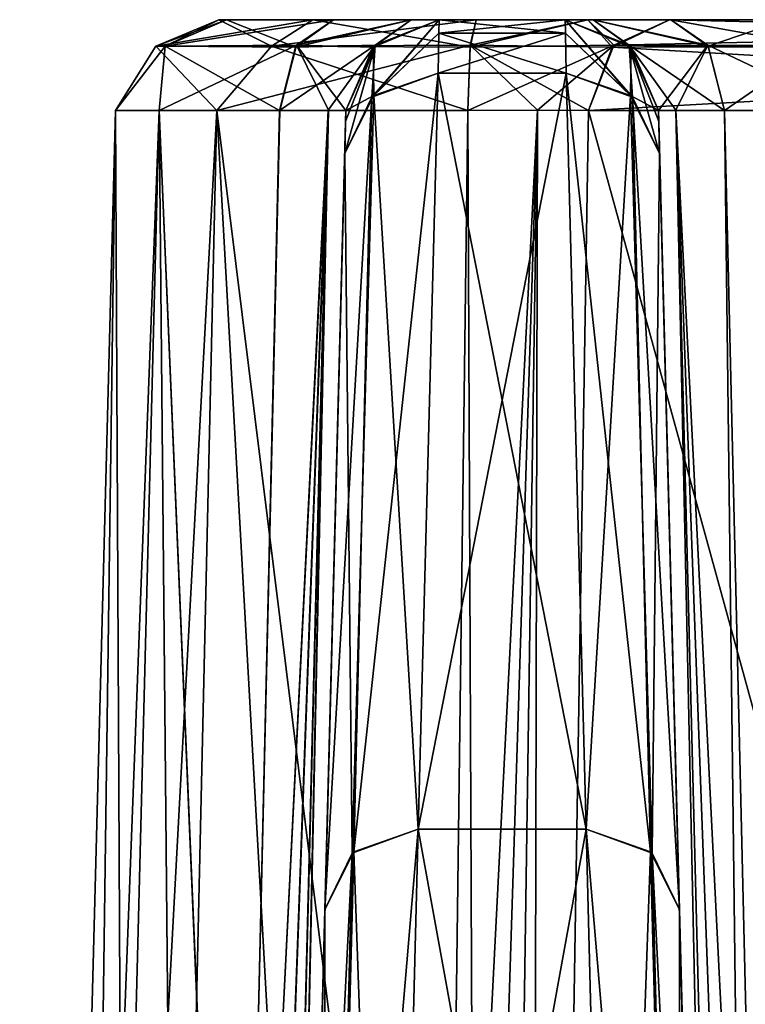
# Model space of a CAD drawing. Header units: inches. Extents: x -9.1 to 9.1, y -1.6 to 4.3.
# Tile 138 of 256: x -7.155 to -6.922, y 0.533 to 0.85. Entities that reach past the tile are written whole.
import ezdxf

# ---------------------------------------------------------------- set-up
doc = ezdxf.new("R2010")
doc.units = ezdxf.units.IN
doc.header["$LTSCALE"] = 81.481481
doc.header["$MEASUREMENT"] = 0
for name, color, linetype in [('1847', 7, 'CONTINUOUS'), ('1848', 7, 'CONTINUOUS'), ('1849', 7, 'CONTINUOUS'), ('1850', 7, 'CONTINUOUS'), ('1851', 7, 'CONTINUOUS'), ('2125', 7, 'CONTINUOUS'), ('2126', 7, 'CONTINUOUS'), ('2127', 7, 'CONTINUOUS'), ('2128', 7, 'CONTINUOUS'), ('2129', 7, 'CONTINUOUS'), ('2130', 7, 'CONTINUOUS'), ('2131', 7, 'CONTINUOUS'), ('2132', 7, 'CONTINUOUS'), ('2133', 7, 'CONTINUOUS'), ('2134', 7, 'CONTINUOUS'), ('2135', 7, 'CONTINUOUS'), ('2136', 7, 'CONTINUOUS'), ('2137', 7, 'CONTINUOUS'), ('2138', 7, 'CONTINUOUS'), ('2139', 7, 'CONTINUOUS'), ('2140', 7, 'CONTINUOUS'), ('2172', 7, 'CONTINUOUS'), ('2173', 7, 'CONTINUOUS'), ('2174', 7, 'CONTINUOUS'), ('2175', 7, 'CONTINUOUS'), ('2176', 7, 'CONTINUOUS'), ('2177', 7, 'CONTINUOUS'), ('2406', 7, 'CONTINUOUS'), ('2407', 7, 'CONTINUOUS'), ('2408', 7, 'CONTINUOUS'), ('2409', 7, 'CONTINUOUS'), ('2410', 7, 'CONTINUOUS'), ('2449', 7, 'CONTINUOUS'), ('2450', 7, 'CONTINUOUS'), ('2451', 7, 'CONTINUOUS'), ('2452', 7, 'CONTINUOUS'), ('2453', 7, 'CONTINUOUS'), ('329', 7, 'CONTINUOUS'), ('330', 7, 'CONTINUOUS'), ('331', 7, 'CONTINUOUS'), ('332', 7, 'CONTINUOUS'), ('5657', 7, 'CONTINUOUS'), ('5658', 7, 'CONTINUOUS'), ('5659', 7, 'CONTINUOUS'), ('5660', 7, 'CONTINUOUS'), ('5661', 7, 'CONTINUOUS'), ('5662', 7, 'CONTINUOUS'), ('5663', 7, 'CONTINUOUS'), ('5664', 7, 'CONTINUOUS'), ('5665', 7, 'CONTINUOUS'), ('5666', 7, 'CONTINUOUS')]:
    doc.layers.add(name, color=color, linetype=linetype)

msp = doc.modelspace()

# ---------------------------------------------------------------- linework, layer by layer
at = {"layer": '1847', "linetype": 'Continuous'}
for points in [[(-6.9497, 0.81729, 3.52136), (-6.919, -0.355, 2.82467), (-6.94979, 0.82079, 3.4926), (-6.9497, 0.81729, 3.52136)], [(-6.94979, 0.82079, 3.4926), (-6.919, -0.355, 2.82467), (-6.94979, 0.82079, 2.80949), (-6.94979, 0.82079, 3.4926)], [(-6.94943, 0.807, 3.54845), (-6.919, -0.355, 2.82467), (-6.9497, 0.81729, 3.52136), (-6.94943, 0.807, 3.54845)], [(-6.94306, 0.56391, 4.01084), (-6.919, -0.355, 2.82467), (-6.94943, 0.807, 3.54845), (-6.94306, 0.56391, 4.01084)], [(-6.93428, 0.22839, 4.37626), (-6.919, -0.355, 2.82467), (-6.94306, 0.56391, 4.01084), (-6.93428, 0.22839, 4.37626)]]:
    msp.add_3dface(points, dxfattribs=at)
at = {"layer": '1848', "linetype": 'Continuous'}
for points in [[(-6.96427, 0.24394, 4.40148), (-6.95233, 0.58246, 4.02066), (-6.97305, 0.5897, 4.02475), (-6.96427, 0.24394, 4.40148)], [(-6.94334, 0.23961, 4.39415), (-6.95233, 0.58246, 4.02066), (-6.96427, 0.24394, 4.40148), (-6.94334, 0.23961, 4.39415)], [(-6.94334, 0.23961, 4.39415), (-6.94306, 0.56391, 4.01084), (-6.95233, 0.58246, 4.02066), (-6.94334, 0.23961, 4.39415)], [(-6.93428, 0.22839, 4.37626), (-6.94306, 0.56391, 4.01084), (-6.94334, 0.23961, 4.39415), (-6.93428, 0.22839, 4.37626)]]:
    msp.add_3dface(points, dxfattribs=at)
at = {"layer": '1849', "linetype": 'Continuous'}
for points in [[(-6.96427, 0.24394, 4.40148), (-6.97305, 0.5897, 4.02475), (-7.03573, 0.24379, 4.40157), (-6.96427, 0.24394, 4.40148)], [(-6.97305, 0.5897, 4.02475), (-7.02695, 0.5897, 4.02475), (-7.03573, 0.24379, 4.40157), (-6.97305, 0.5897, 4.02475)]]:
    msp.add_3dface(points, dxfattribs=at)
at = {"layer": '1850', "linetype": 'Continuous'}
for points in [[(-7.03573, 0.24379, 4.40157), (-7.02695, 0.5897, 4.02475), (-7.05666, 0.23961, 4.39415), (-7.03573, 0.24379, 4.40157)], [(-7.02695, 0.5897, 4.02475), (-7.04823, 0.58198, 4.02039), (-7.05666, 0.23961, 4.39415), (-7.02695, 0.5897, 4.02475)], [(-7.04823, 0.58198, 4.02039), (-7.05694, 0.5639, 4.01085), (-7.06572, 0.22839, 4.37626), (-7.04823, 0.58198, 4.02039)], [(-7.05666, 0.23961, 4.39415), (-7.04823, 0.58198, 4.02039), (-7.06572, 0.22839, 4.37626), (-7.05666, 0.23961, 4.39415)]]:
    msp.add_3dface(points, dxfattribs=at)
at = {"layer": '1851', "linetype": 'Continuous'}
for points in [[(-7.081, -0.355, 2.82467), (-7.081, -0.355, 4.53392), (-7.05021, 0.82079, 3.4926), (-7.081, -0.355, 2.82467)], [(-7.05021, 0.82079, 3.4926), (-7.081, -0.355, 4.53392), (-7.0503, 0.81729, 3.52136), (-7.05021, 0.82079, 3.4926)], [(-7.05021, 0.82079, 2.80949), (-7.081, -0.355, 2.82467), (-7.05021, 0.82079, 3.4926), (-7.05021, 0.82079, 2.80949)], [(-7.0503, 0.81729, 3.52136), (-7.081, -0.355, 4.53392), (-7.05057, 0.807, 3.54845), (-7.0503, 0.81729, 3.52136)], [(-7.081, -0.355, 4.53392), (-7.05694, 0.5639, 4.01085), (-7.05057, 0.807, 3.54845), (-7.081, -0.355, 4.53392)], [(-7.06572, 0.22839, 4.37626), (-7.05694, 0.5639, 4.01085), (-7.081, -0.355, 4.53392), (-7.06572, 0.22839, 4.37626)]]:
    msp.add_3dface(points, dxfattribs=at)
at = {"layer": '2125', "linetype": 'Continuous'}
for points in [[(-6.60716, 0.84118, -1.90169), (-6.58876, 0.85, -1.91232), (-6.96411, 0.8418, -2.52123), (-6.60716, 0.84118, -1.90169)], [(-6.96411, 0.8418, -2.52123), (-6.58876, 0.85, -1.91232), (-6.94626, 0.85, -2.53154), (-6.96411, 0.8418, -2.52123)], [(-6.97224, 0.82079, -2.51654), (-6.60716, 0.84118, -1.90169), (-6.96411, 0.8418, -2.52123), (-6.97224, 0.82079, -2.51654)], [(-6.61473, 0.82079, -1.89732), (-6.60716, 0.84118, -1.90169), (-6.97224, 0.82079, -2.51654), (-6.61473, 0.82079, -1.89732)]]:
    msp.add_3dface(points, dxfattribs=at)
at = {"layer": '2126', "linetype": 'Continuous'}
for points in [[(-6.99131, -0.355, -2.488), (-6.64898, -0.355, -1.89507), (-6.61473, 0.82079, -1.89732), (-6.99131, -0.355, -2.488)], [(-6.99131, -0.355, -2.488), (-6.61473, 0.82079, -1.89732), (-6.97224, 0.82079, -2.51654), (-6.99131, -0.355, -2.488)]]:
    msp.add_3dface(points, dxfattribs=at)
at = {"layer": '2127', "linetype": 'Continuous'}
for points in [[(-7.00603, -0.35521, -2.50402), (-7.01107, 0.82079, -2.54133), (-7.01864, 0.2322, -2.52668), (-7.00603, -0.35521, -2.50402)], [(-7.01107, 0.82079, -2.54133), (-7.00603, -0.35521, -2.50402), (-6.98862, 0.82088, -2.53368), (-7.01107, 0.82079, -2.54133)], [(-7.00603, -0.35521, -2.50402), (-6.99131, -0.355, -2.488), (-6.98862, 0.82088, -2.53368), (-7.00603, -0.35521, -2.50402)], [(-6.99131, -0.355, -2.488), (-6.97224, 0.82079, -2.51654), (-6.98862, 0.82088, -2.53368), (-6.99131, -0.355, -2.488)]]:
    msp.add_3dface(points, dxfattribs=at)
at = {"layer": '2128', "linetype": 'Continuous'}
for points in [[(-7.01029, 0.84118, -2.55004), (-6.96411, 0.8418, -2.52123), (-6.9725, 0.85, -2.55894), (-7.01029, 0.84118, -2.55004)], [(-7.0084, 0.85, -2.5712), (-7.01029, 0.84118, -2.55004), (-6.9725, 0.85, -2.55894), (-7.0084, 0.85, -2.5712)], [(-6.96411, 0.8418, -2.52123), (-6.94626, 0.85, -2.53154), (-6.9725, 0.85, -2.55894), (-6.96411, 0.8418, -2.52123)], [(-6.96411, 0.8418, -2.52123), (-7.01107, 0.82079, -2.54133), (-6.98862, 0.82088, -2.53368), (-6.96411, 0.8418, -2.52123)], [(-7.01107, 0.82079, -2.54133), (-6.96411, 0.8418, -2.52123), (-7.01029, 0.84118, -2.55004), (-7.01107, 0.82079, -2.54133)], [(-6.97224, 0.82079, -2.51654), (-6.96411, 0.8418, -2.52123), (-6.98862, 0.82088, -2.53368), (-6.97224, 0.82079, -2.51654)]]:
    msp.add_3dface(points, dxfattribs=at)
at = {"layer": '2129', "linetype": 'Continuous'}
for points in [[(-7.10825, 0.84149, -2.70433), (-7.11123, 0.84149, -2.63525), (-7.08861, 0.85, -2.69693), (-7.10825, 0.84149, -2.70433)], [(-7.11123, 0.84149, -2.63525), (-7.07411, 0.84149, -2.57691), (-7.09101, 0.85, -2.64066), (-7.11123, 0.84149, -2.63525)], [(-7.08861, 0.85, -2.69693), (-7.11123, 0.84149, -2.63525), (-7.09101, 0.85, -2.64066), (-7.08861, 0.85, -2.69693)], [(-7.05419, 0.85, -2.74213), (-7.06605, 0.8418, -2.75899), (-7.10825, 0.84149, -2.70433), (-7.05419, 0.85, -2.74213)], [(-7.05419, 0.85, -2.74213), (-7.10825, 0.84149, -2.70433), (-7.08861, 0.85, -2.69693), (-7.05419, 0.85, -2.74213)], [(-7.09101, 0.85, -2.64066), (-7.07411, 0.84149, -2.57691), (-7.06079, 0.85, -2.59313), (-7.09101, 0.85, -2.64066)], [(-7.07411, 0.84149, -2.57691), (-7.01029, 0.84118, -2.55004), (-7.06079, 0.85, -2.59313), (-7.07411, 0.84149, -2.57691)], [(-7.01029, 0.84118, -2.55004), (-7.0084, 0.85, -2.5712), (-7.06079, 0.85, -2.59313), (-7.01029, 0.84118, -2.55004)], [(-7.12421, 0.82079, -2.66505), (-7.09166, 0.82079, -2.58123), (-7.11123, 0.84149, -2.63525), (-7.12421, 0.82079, -2.66505)], [(-7.11023, 0.82079, -2.7223), (-7.12421, 0.82079, -2.66505), (-7.10825, 0.84149, -2.70433), (-7.11023, 0.82079, -2.7223)], [(-7.10825, 0.84149, -2.70433), (-7.12421, 0.82079, -2.66505), (-7.11123, 0.84149, -2.63525), (-7.10825, 0.84149, -2.70433)], [(-7.11123, 0.84149, -2.63525), (-7.09166, 0.82079, -2.58123), (-7.07411, 0.84149, -2.57691), (-7.11123, 0.84149, -2.63525)], [(-7.06605, 0.8418, -2.75899), (-7.07144, 0.82079, -2.76666), (-7.11023, 0.82079, -2.7223), (-7.06605, 0.8418, -2.75899)], [(-7.06605, 0.8418, -2.75899), (-7.11023, 0.82079, -2.7223), (-7.10825, 0.84149, -2.70433), (-7.06605, 0.8418, -2.75899)], [(-7.09166, 0.82079, -2.58123), (-7.01107, 0.82079, -2.54133), (-7.07411, 0.84149, -2.57691), (-7.09166, 0.82079, -2.58123)], [(-7.01107, 0.82079, -2.54133), (-7.01029, 0.84118, -2.55004), (-7.07411, 0.84149, -2.57691), (-7.01107, 0.82079, -2.54133)]]:
    msp.add_3dface(points, dxfattribs=at)
at = {"layer": '2130', "linetype": 'Continuous'}
for points in [[(-7.1403, -0.355, -2.73093), (-7.155, -0.355, -2.66505), (-7.11023, 0.82079, -2.7223), (-7.1403, -0.355, -2.73093)], [(-7.155, -0.355, -2.66505), (-7.11847, -0.355, -2.5651), (-7.12421, 0.82079, -2.66505), (-7.155, -0.355, -2.66505)], [(-7.155, -0.355, -2.66505), (-7.12421, 0.82079, -2.66505), (-7.11023, 0.82079, -2.7223), (-7.155, -0.355, -2.66505)], [(-7.09903, -0.355, -2.78429), (-7.1403, -0.355, -2.73093), (-7.11023, 0.82079, -2.7223), (-7.09903, -0.355, -2.78429)], [(-7.11847, -0.355, -2.5651), (-7.09166, 0.82079, -2.58123), (-7.12421, 0.82079, -2.66505), (-7.11847, -0.355, -2.5651)], [(-7.11847, -0.355, -2.5651), (-7.02615, -0.355, -2.51227), (-7.09166, 0.82079, -2.58123), (-7.11847, -0.355, -2.5651)], [(-7.08533, 0.2322, -2.77557), (-7.09903, -0.355, -2.78429), (-7.11023, 0.82079, -2.7223), (-7.08533, 0.2322, -2.77557)], [(-7.07144, 0.82079, -2.76666), (-7.08533, 0.2322, -2.77557), (-7.11023, 0.82079, -2.7223), (-7.07144, 0.82079, -2.76666)], [(-7.02615, -0.355, -2.51227), (-7.01864, 0.2322, -2.52668), (-7.09166, 0.82079, -2.58123), (-7.02615, -0.355, -2.51227)], [(-7.01864, 0.2322, -2.52668), (-7.01107, 0.82079, -2.54133), (-7.09166, 0.82079, -2.58123), (-7.01864, 0.2322, -2.52668)]]:
    msp.add_3dface(points, dxfattribs=at)
at = {"layer": '2131', "linetype": 'Continuous'}
for points in [[(-7.08861, 0.85, -2.69693), (-7.09101, 0.85, -2.64066), (-6.90899, 0.85, -2.68944), (-7.08861, 0.85, -2.69693)], [(-7.09101, 0.85, -2.64066), (-7.06079, 0.85, -2.59313), (-6.91453, 0.85, -2.6254), (-7.09101, 0.85, -2.64066)], [(-6.90899, 0.85, -2.68944), (-7.09101, 0.85, -2.64066), (-6.91453, 0.85, -2.6254), (-6.90899, 0.85, -2.68944)], [(-7.09101, 0.85, 2.64262), (-7.0886, 0.85, 2.69889), (-6.90899, 0.85, 2.69139), (-7.09101, 0.85, 2.64262)], [(-7.06079, 0.85, 2.59509), (-7.09101, 0.85, 2.64262), (-6.91453, 0.85, 2.62735), (-7.06079, 0.85, 2.59509)], [(-6.91453, 0.85, 2.62735), (-7.09101, 0.85, 2.64262), (-6.90899, 0.85, 2.69139), (-6.91453, 0.85, 2.62735)], [(-7.05419, 0.85, -2.74213), (-7.08861, 0.85, -2.69693), (-6.94581, 0.85, -2.74213), (-7.05419, 0.85, -2.74213)], [(-6.94581, 0.85, -2.74213), (-7.08861, 0.85, -2.69693), (-6.90899, 0.85, -2.68944), (-6.94581, 0.85, -2.74213)], [(-7.0886, 0.85, 2.69889), (-7.05419, 0.85, 2.74408), (-6.90899, 0.85, 2.69139), (-7.0886, 0.85, 2.69889)], [(-7.06079, 0.85, -2.59313), (-7.0084, 0.85, -2.5712), (-6.92186, 0.85, -2.58818), (-7.06079, 0.85, -2.59313)], [(-6.91453, 0.85, -2.6254), (-7.06079, 0.85, -2.59313), (-6.92186, 0.85, -2.58818), (-6.91453, 0.85, -2.6254)], [(-7.0084, 0.85, 2.57315), (-7.06079, 0.85, 2.59509), (-6.92186, 0.85, 2.59012), (-7.0084, 0.85, 2.57315)], [(-6.92186, 0.85, 2.59012), (-7.06079, 0.85, 2.59509), (-6.91453, 0.85, 2.62735), (-6.92186, 0.85, 2.59012)], [(-7.02924, 0.85, -2.7707), (-7.05419, 0.85, -2.74213), (-6.97076, 0.85, -2.7707), (-7.02924, 0.85, -2.7707)], [(-6.97076, 0.85, -2.7707), (-7.05419, 0.85, -2.74213), (-6.94581, 0.85, -2.74213), (-6.97076, 0.85, -2.7707)], [(-6.94581, 0.85, 2.74408), (-7.05419, 0.85, 2.74408), (-7.02924, 0.85, 2.77265), (-6.94581, 0.85, 2.74408)], [(-7.05419, 0.85, 2.74408), (-6.94581, 0.85, 2.74408), (-6.90899, 0.85, 2.69139), (-7.05419, 0.85, 2.74408)], [(-7.02022, 0.85, -2.80755), (-7.02924, 0.85, -2.7707), (-6.97978, 0.85, -2.80755), (-7.02022, 0.85, -2.80755)], [(-6.97978, 0.85, -2.80755), (-7.02924, 0.85, -2.7707), (-6.97076, 0.85, -2.7707), (-6.97978, 0.85, -2.80755)], [(-6.97076, 0.85, 2.77264), (-6.94581, 0.85, 2.74408), (-7.02924, 0.85, 2.77265), (-6.97076, 0.85, 2.77264)], [(-7.02022, 0.85, 2.80949), (-6.97076, 0.85, 2.77264), (-7.02924, 0.85, 2.77265), (-7.02022, 0.85, 2.80949)], [(-7.02022, 0.85, -3.4926), (-7.02022, 0.85, -2.80755), (-6.97978, 0.85, -3.4926), (-7.02022, 0.85, -3.4926)], [(-6.97978, 0.85, -3.4926), (-7.02022, 0.85, -2.80755), (-6.97978, 0.85, -2.80755), (-6.97978, 0.85, -3.4926)], [(-6.97978, 0.85, 2.80949), (-6.97076, 0.85, 2.77264), (-7.02022, 0.85, 2.80949), (-6.97978, 0.85, 2.80949)], [(-6.97978, 0.85, 3.4926), (-6.97978, 0.85, 2.80949), (-7.02022, 0.85, 3.4926), (-6.97978, 0.85, 3.4926)], [(-7.02022, 0.85, 3.4926), (-6.97978, 0.85, 2.80949), (-7.02022, 0.85, 2.80949), (-7.02022, 0.85, 3.4926)], [(-7.0084, 0.85, -2.5712), (-6.9725, 0.85, -2.55894), (-6.92186, 0.85, -2.58818), (-7.0084, 0.85, -2.5712)], [(-6.9725, 0.85, 2.56089), (-7.0084, 0.85, 2.57315), (-6.91124, 0.85, 2.55371), (-6.9725, 0.85, 2.56089)], [(-6.91124, 0.85, 2.55371), (-7.0084, 0.85, 2.57315), (-6.92186, 0.85, 2.59012), (-6.91124, 0.85, 2.55371)], [(-6.9725, 0.85, -2.55894), (-6.94626, 0.85, -2.53154), (-6.91124, 0.85, -2.55176), (-6.9725, 0.85, -2.55894)], [(-6.92186, 0.85, -2.58818), (-6.9725, 0.85, -2.55894), (-6.91124, 0.85, -2.55176), (-6.92186, 0.85, -2.58818)], [(-6.94626, 0.85, 2.53349), (-6.9725, 0.85, 2.56089), (-6.91124, 0.85, 2.55371), (-6.94626, 0.85, 2.53349)], [(-6.94626, 0.85, -2.53154), (-6.58876, 0.85, -1.91232), (-6.55374, 0.85, -1.93254), (-6.94626, 0.85, -2.53154)], [(-6.91124, 0.85, -2.55176), (-6.94626, 0.85, -2.53154), (-6.55374, 0.85, -1.93254), (-6.91124, 0.85, -2.55176)], [(-6.58876, 0.85, 1.91427), (-6.94626, 0.85, 2.53349), (-6.55374, 0.85, 1.93449), (-6.58876, 0.85, 1.91427)], [(-6.55374, 0.85, 1.93449), (-6.94626, 0.85, 2.53349), (-6.91124, 0.85, 2.55371), (-6.55374, 0.85, 1.93449)]]:
    msp.add_3dface(points, dxfattribs=at)
at = {"layer": '2132', "linetype": 'Continuous'}
for points in [[(-6.95853, 0.84118, 2.80949), (-6.97978, 0.85, 2.80949), (-6.95917, 0.8418, 3.4926), (-6.95853, 0.84118, 2.80949)], [(-6.95917, 0.8418, 3.4926), (-6.97978, 0.85, 2.80949), (-6.97978, 0.85, 3.4926), (-6.95917, 0.8418, 3.4926)], [(-6.94979, 0.82079, 3.4926), (-6.95853, 0.84118, 2.80949), (-6.95917, 0.8418, 3.4926), (-6.94979, 0.82079, 3.4926)], [(-6.94979, 0.82079, 3.4926), (-6.94979, 0.82079, 2.80949), (-6.95853, 0.84118, 2.80949), (-6.94979, 0.82079, 3.4926)]]:
    msp.add_3dface(points, dxfattribs=at)
at = {"layer": '2133', "linetype": 'Continuous'}
for points in [[(-6.95917, 0.8418, 3.4926), (-6.97978, 0.85, 3.4926), (-6.95813, 0.82505, 3.55805), (-6.95917, 0.8418, 3.4926)], [(-6.95813, 0.82505, 3.55805), (-6.97978, 0.85, 3.4926), (-6.97969, 0.84563, 3.52855), (-6.95813, 0.82505, 3.55805)], [(-6.97942, 0.83277, 3.56241), (-6.95813, 0.82505, 3.55805), (-6.97969, 0.84563, 3.52855), (-6.97942, 0.83277, 3.56241)], [(-6.94943, 0.807, 3.54845), (-6.9497, 0.81729, 3.52136), (-6.95917, 0.8418, 3.4926), (-6.94943, 0.807, 3.54845)], [(-6.94943, 0.807, 3.54845), (-6.95917, 0.8418, 3.4926), (-6.95813, 0.82505, 3.55805), (-6.94943, 0.807, 3.54845)], [(-6.9497, 0.81729, 3.52136), (-6.94979, 0.82079, 3.4926), (-6.95917, 0.8418, 3.4926), (-6.9497, 0.81729, 3.52136)]]:
    msp.add_3dface(points, dxfattribs=at)
at = {"layer": '2134', "linetype": 'Continuous'}
for points in [[(-6.97305, 0.5897, 4.02475), (-6.95233, 0.58246, 4.02066), (-6.97942, 0.83277, 3.56241), (-6.97305, 0.5897, 4.02475)], [(-6.95233, 0.58246, 4.02066), (-6.95813, 0.82505, 3.55805), (-6.97942, 0.83277, 3.56241), (-6.95233, 0.58246, 4.02066)], [(-6.94306, 0.56391, 4.01084), (-6.94943, 0.807, 3.54845), (-6.95813, 0.82505, 3.55805), (-6.94306, 0.56391, 4.01084)], [(-6.95233, 0.58246, 4.02066), (-6.94306, 0.56391, 4.01084), (-6.95813, 0.82505, 3.55805), (-6.95233, 0.58246, 4.02066)]]:
    msp.add_3dface(points, dxfattribs=at)
at = {"layer": '2135', "linetype": 'Continuous'}
for points in [[(-7.02695, 0.5897, 4.02475), (-6.97305, 0.5897, 4.02475), (-6.97942, 0.83277, 3.56241), (-7.02695, 0.5897, 4.02475)], [(-7.02695, 0.5897, 4.02475), (-6.97942, 0.83277, 3.56241), (-7.02058, 0.83277, 3.56241), (-7.02695, 0.5897, 4.02475)]]:
    msp.add_3dface(points, dxfattribs=at)
at = {"layer": '2136', "linetype": 'Continuous'}
for points in [[(-7.02695, 0.5897, 4.02475), (-7.02058, 0.83277, 3.56241), (-7.04122, 0.8256, 3.55835), (-7.02695, 0.5897, 4.02475)], [(-7.05057, 0.807, 3.54845), (-7.04823, 0.58198, 4.02039), (-7.04122, 0.8256, 3.55835), (-7.05057, 0.807, 3.54845)], [(-7.04823, 0.58198, 4.02039), (-7.02695, 0.5897, 4.02475), (-7.04122, 0.8256, 3.55835), (-7.04823, 0.58198, 4.02039)], [(-7.05694, 0.5639, 4.01085), (-7.04823, 0.58198, 4.02039), (-7.05057, 0.807, 3.54845), (-7.05694, 0.5639, 4.01085)]]:
    msp.add_3dface(points, dxfattribs=at)
at = {"layer": '2137', "linetype": 'Continuous'}
for points in [[(-7.04147, 0.84117, 3.4926), (-7.04122, 0.8256, 3.55835), (-7.02022, 0.85, 3.4926), (-7.04147, 0.84117, 3.4926)], [(-7.02022, 0.85, 3.4926), (-7.04122, 0.8256, 3.55835), (-7.02031, 0.84563, 3.52855), (-7.02022, 0.85, 3.4926)], [(-7.04122, 0.8256, 3.55835), (-7.02058, 0.83277, 3.56241), (-7.02031, 0.84563, 3.52855), (-7.04122, 0.8256, 3.55835)], [(-7.05021, 0.82079, 3.4926), (-7.04122, 0.8256, 3.55835), (-7.04147, 0.84117, 3.4926), (-7.05021, 0.82079, 3.4926)], [(-7.05021, 0.82079, 3.4926), (-7.05057, 0.807, 3.54845), (-7.04122, 0.8256, 3.55835), (-7.05021, 0.82079, 3.4926)], [(-7.05021, 0.82079, 3.4926), (-7.0503, 0.81729, 3.52136), (-7.05057, 0.807, 3.54845), (-7.05021, 0.82079, 3.4926)]]:
    msp.add_3dface(points, dxfattribs=at)
at = {"layer": '2138', "linetype": 'Continuous'}
for points in [[(-7.04147, 0.84117, 3.4926), (-7.02022, 0.85, 3.4926), (-7.04083, 0.8418, 2.80949), (-7.04147, 0.84117, 3.4926)], [(-7.04083, 0.8418, 2.80949), (-7.02022, 0.85, 3.4926), (-7.02022, 0.85, 2.80949), (-7.04083, 0.8418, 2.80949)], [(-7.05021, 0.82079, 2.80949), (-7.04147, 0.84117, 3.4926), (-7.04083, 0.8418, 2.80949), (-7.05021, 0.82079, 2.80949)], [(-7.05021, 0.82079, 2.80949), (-7.05021, 0.82079, 3.4926), (-7.04147, 0.84117, 3.4926), (-7.05021, 0.82079, 2.80949)]]:
    msp.add_3dface(points, dxfattribs=at)
at = {"layer": '2139', "linetype": 'Continuous'}
for points in [[(-7.06642, 0.84118, 2.76146), (-7.04083, 0.8418, 2.80949), (-7.02924, 0.85, 2.77265), (-7.06642, 0.84118, 2.76146)], [(-7.05419, 0.85, 2.74408), (-7.06642, 0.84118, 2.76146), (-7.02924, 0.85, 2.77265), (-7.05419, 0.85, 2.74408)], [(-7.04083, 0.8418, 2.80949), (-7.02022, 0.85, 2.80949), (-7.02924, 0.85, 2.77265), (-7.04083, 0.8418, 2.80949)], [(-7.07149, 0.82079, 2.76867), (-7.04083, 0.8418, 2.80949), (-7.06642, 0.84118, 2.76146), (-7.07149, 0.82079, 2.76867)], [(-7.04083, 0.8418, 2.80949), (-7.07149, 0.82079, 2.76867), (-7.05587, 0.82089, 2.78648), (-7.04083, 0.8418, 2.80949)], [(-7.05021, 0.82079, 2.80949), (-7.04083, 0.8418, 2.80949), (-7.05587, 0.82089, 2.78648), (-7.05021, 0.82079, 2.80949)]]:
    msp.add_3dface(points, dxfattribs=at)
at = {"layer": '2140', "linetype": 'Continuous'}
for points in [[(-7.09908, -0.35478, 2.78628), (-7.05587, 0.82089, 2.78648), (-7.08529, 0.23218, 2.77745), (-7.09908, -0.35478, 2.78628)], [(-7.08578, -0.35522, 2.80346), (-7.05587, 0.82089, 2.78648), (-7.09908, -0.35478, 2.78628), (-7.08578, -0.35522, 2.80346)], [(-7.081, -0.355, 2.82467), (-7.05587, 0.82089, 2.78648), (-7.08578, -0.35522, 2.80346), (-7.081, -0.355, 2.82467)], [(-7.07149, 0.82079, 2.76867), (-7.08529, 0.23218, 2.77745), (-7.05587, 0.82089, 2.78648), (-7.07149, 0.82079, 2.76867)], [(-7.081, -0.355, 2.82467), (-7.05021, 0.82079, 2.80949), (-7.05587, 0.82089, 2.78648), (-7.081, -0.355, 2.82467)]]:
    msp.add_3dface(points, dxfattribs=at)
at = {"layer": '2172', "linetype": 'Continuous'}
for points in [[(-6.96467, 0.84118, 2.52286), (-6.94626, 0.85, 2.53349), (-6.60661, 0.8418, 1.90396), (-6.96467, 0.84118, 2.52286)], [(-6.94626, 0.85, 2.53349), (-6.58876, 0.85, 1.91427), (-6.60661, 0.8418, 1.90396), (-6.94626, 0.85, 2.53349)], [(-6.97224, 0.82079, 2.51849), (-6.96467, 0.84118, 2.52286), (-6.61473, 0.82079, 1.89927), (-6.97224, 0.82079, 2.51849)], [(-6.61473, 0.82079, 1.89927), (-6.96467, 0.84118, 2.52286), (-6.60661, 0.8418, 1.90396), (-6.61473, 0.82079, 1.89927)]]:
    msp.add_3dface(points, dxfattribs=at)
at = {"layer": '2173', "linetype": 'Continuous'}
for points in [[(-6.99131, -0.355, 2.48995), (-6.97224, 0.82079, 2.51849), (-6.64898, -0.355, 1.89702), (-6.99131, -0.355, 2.48995)], [(-6.97224, 0.82079, 2.51849), (-6.61473, 0.82079, 1.89927), (-6.64898, -0.355, 1.89702), (-6.97224, 0.82079, 2.51849)]]:
    msp.add_3dface(points, dxfattribs=at)
at = {"layer": '2174', "linetype": 'Continuous'}
for points in [[(-7.02615, -0.355, 2.51422), (-7.01864, 0.2322, 2.52863), (-6.98862, 0.82088, 2.53563), (-7.02615, -0.355, 2.51422)], [(-7.02615, -0.355, 2.51422), (-6.98862, 0.82088, 2.53563), (-7.00603, -0.35518, 2.50597), (-7.02615, -0.355, 2.51422)], [(-7.01864, 0.2322, 2.52863), (-7.01107, 0.82079, 2.54328), (-6.98862, 0.82088, 2.53563), (-7.01864, 0.2322, 2.52863)], [(-7.00603, -0.35518, 2.50597), (-6.98862, 0.82088, 2.53563), (-6.99131, -0.355, 2.48995), (-7.00603, -0.35518, 2.50597)], [(-6.98862, 0.82088, 2.53563), (-6.97224, 0.82079, 2.51849), (-6.99131, -0.355, 2.48995), (-6.98862, 0.82088, 2.53563)]]:
    msp.add_3dface(points, dxfattribs=at)
at = {"layer": '2175', "linetype": 'Continuous'}
for points in [[(-7.0084, 0.85, 2.57315), (-6.9725, 0.85, 2.56089), (-7.01023, 0.8418, 2.55262), (-7.0084, 0.85, 2.57315)], [(-7.01023, 0.8418, 2.55262), (-6.9725, 0.85, 2.56089), (-6.96467, 0.84118, 2.52286), (-7.01023, 0.8418, 2.55262)], [(-6.9725, 0.85, 2.56089), (-6.94626, 0.85, 2.53349), (-6.96467, 0.84118, 2.52286), (-6.9725, 0.85, 2.56089)], [(-7.01107, 0.82079, 2.54328), (-7.01023, 0.8418, 2.55262), (-6.98862, 0.82088, 2.53563), (-7.01107, 0.82079, 2.54328)], [(-7.01023, 0.8418, 2.55262), (-6.97224, 0.82079, 2.51849), (-6.98862, 0.82088, 2.53563), (-7.01023, 0.8418, 2.55262)], [(-6.97224, 0.82079, 2.51849), (-7.01023, 0.8418, 2.55262), (-6.96467, 0.84118, 2.52286), (-6.97224, 0.82079, 2.51849)]]:
    msp.add_3dface(points, dxfattribs=at)
at = {"layer": '2176', "linetype": 'Continuous'}
for points in [[(-7.09101, 0.85, 2.64262), (-7.06079, 0.85, 2.59509), (-7.11123, 0.84149, 2.6372), (-7.09101, 0.85, 2.64262)], [(-7.09101, 0.85, 2.64262), (-7.11123, 0.84149, 2.6372), (-7.10825, 0.84149, 2.70628), (-7.09101, 0.85, 2.64262)], [(-7.06079, 0.85, 2.59509), (-7.07411, 0.84149, 2.57886), (-7.11123, 0.84149, 2.6372), (-7.06079, 0.85, 2.59509)], [(-7.06642, 0.84118, 2.76146), (-7.0886, 0.85, 2.69889), (-7.10825, 0.84149, 2.70628), (-7.06642, 0.84118, 2.76146)], [(-7.0886, 0.85, 2.69889), (-7.09101, 0.85, 2.64262), (-7.10825, 0.84149, 2.70628), (-7.0886, 0.85, 2.69889)], [(-7.06642, 0.84118, 2.76146), (-7.05419, 0.85, 2.74408), (-7.0886, 0.85, 2.69889), (-7.06642, 0.84118, 2.76146)], [(-7.06079, 0.85, 2.59509), (-7.0084, 0.85, 2.57315), (-7.07411, 0.84149, 2.57886), (-7.06079, 0.85, 2.59509)], [(-7.07411, 0.84149, 2.57886), (-7.0084, 0.85, 2.57315), (-7.01023, 0.8418, 2.55262), (-7.07411, 0.84149, 2.57886)], [(-7.12421, 0.82079, 2.667), (-7.11023, 0.82079, 2.72425), (-7.10825, 0.84149, 2.70628), (-7.12421, 0.82079, 2.667)], [(-7.09166, 0.82079, 2.58317), (-7.12421, 0.82079, 2.667), (-7.11123, 0.84149, 2.6372), (-7.09166, 0.82079, 2.58317)], [(-7.11123, 0.84149, 2.6372), (-7.12421, 0.82079, 2.667), (-7.10825, 0.84149, 2.70628), (-7.11123, 0.84149, 2.6372)], [(-7.07411, 0.84149, 2.57886), (-7.09166, 0.82079, 2.58317), (-7.11123, 0.84149, 2.6372), (-7.07411, 0.84149, 2.57886)], [(-7.11023, 0.82079, 2.72425), (-7.07149, 0.82079, 2.76867), (-7.10825, 0.84149, 2.70628), (-7.11023, 0.82079, 2.72425)], [(-7.07149, 0.82079, 2.76867), (-7.06642, 0.84118, 2.76146), (-7.10825, 0.84149, 2.70628), (-7.07149, 0.82079, 2.76867)], [(-7.01107, 0.82079, 2.54328), (-7.09166, 0.82079, 2.58317), (-7.01023, 0.8418, 2.55262), (-7.01107, 0.82079, 2.54328)], [(-7.01023, 0.8418, 2.55262), (-7.09166, 0.82079, 2.58317), (-7.07411, 0.84149, 2.57886), (-7.01023, 0.8418, 2.55262)]]:
    msp.add_3dface(points, dxfattribs=at)
at = {"layer": '2177', "linetype": 'Continuous'}
for points in [[(-7.11847, -0.355, 2.56705), (-7.155, -0.355, 2.667), (-7.09166, 0.82079, 2.58317), (-7.11847, -0.355, 2.56705)], [(-7.155, -0.355, 2.667), (-7.1403, -0.355, 2.73288), (-7.12421, 0.82079, 2.667), (-7.155, -0.355, 2.667)], [(-7.155, -0.355, 2.667), (-7.12421, 0.82079, 2.667), (-7.09166, 0.82079, 2.58317), (-7.155, -0.355, 2.667)], [(-7.1403, -0.355, 2.73288), (-7.09908, -0.35478, 2.78628), (-7.11023, 0.82079, 2.72425), (-7.1403, -0.355, 2.73288)], [(-7.1403, -0.355, 2.73288), (-7.11023, 0.82079, 2.72425), (-7.12421, 0.82079, 2.667), (-7.1403, -0.355, 2.73288)], [(-7.02615, -0.355, 2.51422), (-7.11847, -0.355, 2.56705), (-7.09166, 0.82079, 2.58317), (-7.02615, -0.355, 2.51422)], [(-7.08529, 0.23218, 2.77745), (-7.07149, 0.82079, 2.76867), (-7.11023, 0.82079, 2.72425), (-7.08529, 0.23218, 2.77745)], [(-7.09908, -0.35478, 2.78628), (-7.08529, 0.23218, 2.77745), (-7.11023, 0.82079, 2.72425), (-7.09908, -0.35478, 2.78628)], [(-7.02615, -0.355, 2.51422), (-7.09166, 0.82079, 2.58317), (-7.01864, 0.2322, 2.52863), (-7.02615, -0.355, 2.51422)], [(-7.09166, 0.82079, 2.58317), (-7.01107, 0.82079, 2.54328), (-7.01864, 0.2322, 2.52863), (-7.09166, 0.82079, 2.58317)]]:
    msp.add_3dface(points, dxfattribs=at)
at = {"layer": '2406', "linetype": 'Continuous'}
for points in [[(-6.97969, 0.84563, 3.52855), (-6.97978, 0.85, 3.4926), (-7.02031, 0.84563, 3.52855), (-6.97969, 0.84563, 3.52855)], [(-6.97978, 0.85, 3.4926), (-7.02022, 0.85, 3.4926), (-7.02031, 0.84563, 3.52855), (-6.97978, 0.85, 3.4926)], [(-6.97942, 0.83277, 3.56241), (-6.97969, 0.84563, 3.52855), (-7.02058, 0.83277, 3.56241), (-6.97942, 0.83277, 3.56241)], [(-7.02058, 0.83277, 3.56241), (-6.97969, 0.84563, 3.52855), (-7.02031, 0.84563, 3.52855), (-7.02058, 0.83277, 3.56241)]]:
    msp.add_3dface(points, dxfattribs=at)
at = {"layer": '2407', "linetype": 'Continuous'}
for points in [[(-6.97978, 0.85, 2.80949), (-6.95853, 0.84118, 2.80949), (-6.97076, 0.85, 2.77264), (-6.97978, 0.85, 2.80949)], [(-6.97076, 0.85, 2.77264), (-6.95853, 0.84118, 2.80949), (-6.93395, 0.8418, 2.76094), (-6.97076, 0.85, 2.77264)], [(-6.94581, 0.85, 2.74408), (-6.97076, 0.85, 2.77264), (-6.93395, 0.8418, 2.76094), (-6.94581, 0.85, 2.74408)], [(-6.95853, 0.84118, 2.80949), (-6.94979, 0.82079, 2.80949), (-6.93395, 0.8418, 2.76094), (-6.95853, 0.84118, 2.80949)], [(-6.94979, 0.82079, 2.80949), (-6.94417, 0.82088, 2.78646), (-6.93395, 0.8418, 2.76094), (-6.94979, 0.82079, 2.80949)], [(-6.94417, 0.82088, 2.78646), (-6.92856, 0.82079, 2.76861), (-6.93395, 0.8418, 2.76094), (-6.94417, 0.82088, 2.78646)]]:
    msp.add_3dface(points, dxfattribs=at)
at = {"layer": '2408', "linetype": 'Continuous'}
for points in [[(-6.94979, 0.82079, 2.80949), (-6.919, -0.355, 2.82467), (-6.94417, 0.82088, 2.78646), (-6.94979, 0.82079, 2.80949)], [(-6.919, -0.355, 2.82467), (-6.91426, -0.35518, 2.80344), (-6.94417, 0.82088, 2.78646), (-6.919, -0.355, 2.82467)], [(-6.91426, -0.35518, 2.80344), (-6.90096, -0.355, 2.78623), (-6.94417, 0.82088, 2.78646), (-6.91426, -0.35518, 2.80344)], [(-6.94417, 0.82088, 2.78646), (-6.90096, -0.355, 2.78623), (-6.91467, 0.2322, 2.77752), (-6.94417, 0.82088, 2.78646)], [(-6.92856, 0.82079, 2.76861), (-6.94417, 0.82088, 2.78646), (-6.91467, 0.2322, 2.77752), (-6.92856, 0.82079, 2.76861)]]:
    msp.add_3dface(points, dxfattribs=at)
at = {"layer": '2409', "linetype": 'Continuous'}
msp.add_3dface([(-6.92856, 0.82079, 2.76861), (-6.91467, 0.2322, 2.77752), (-6.88977, 0.82079, 2.72425), (-6.92856, 0.82079, 2.76861)], dxfattribs=at)
at = {"layer": '2410', "linetype": 'Continuous'}
for points in [[(-6.94581, 0.85, 2.74408), (-6.93395, 0.8418, 2.76094), (-6.8986, 0.84149, 2.72159), (-6.94581, 0.85, 2.74408)], [(-6.90899, 0.85, 2.69139), (-6.94581, 0.85, 2.74408), (-6.8986, 0.84149, 2.72159), (-6.90899, 0.85, 2.69139)], [(-6.93395, 0.8418, 2.76094), (-6.92856, 0.82079, 2.76861), (-6.88977, 0.82079, 2.72425), (-6.93395, 0.8418, 2.76094)], [(-6.93395, 0.8418, 2.76094), (-6.88977, 0.82079, 2.72425), (-6.8986, 0.84149, 2.72159), (-6.93395, 0.8418, 2.76094)]]:
    msp.add_3dface(points, dxfattribs=at)
at = {"layer": '2449', "linetype": 'Continuous'}
msp.add_3dface([(-6.91467, 0.2322, -2.77557), (-6.92856, 0.82079, -2.76666), (-6.88977, 0.82079, -2.7223), (-6.91467, 0.2322, -2.77557)], dxfattribs=at)
at = {"layer": '2450', "linetype": 'Continuous'}
for points in [[(-6.94581, 0.85, -2.74213), (-6.90899, 0.85, -2.68944), (-6.93376, 0.84148, -2.75926), (-6.94581, 0.85, -2.74213)], [(-6.93376, 0.84148, -2.75926), (-6.90899, 0.85, -2.68944), (-6.8986, 0.84149, -2.71964), (-6.93376, 0.84148, -2.75926)], [(-6.92856, 0.82079, -2.76666), (-6.93376, 0.84148, -2.75926), (-6.8986, 0.84149, -2.71964), (-6.92856, 0.82079, -2.76666)], [(-6.88977, 0.82079, -2.7223), (-6.92856, 0.82079, -2.76666), (-6.8986, 0.84149, -2.71964), (-6.88977, 0.82079, -2.7223)]]:
    msp.add_3dface(points, dxfattribs=at)
at = {"layer": '2451', "linetype": 'Continuous'}
for points in [[(-6.97978, 0.85, -2.80755), (-6.97076, 0.85, -2.7707), (-6.95917, 0.8418, -2.80755), (-6.97978, 0.85, -2.80755)], [(-6.97076, 0.85, -2.7707), (-6.94581, 0.85, -2.74213), (-6.93376, 0.84148, -2.75926), (-6.97076, 0.85, -2.7707)], [(-6.95917, 0.8418, -2.80755), (-6.97076, 0.85, -2.7707), (-6.93376, 0.84148, -2.75926), (-6.95917, 0.8418, -2.80755)], [(-6.94979, 0.82079, -2.80755), (-6.95917, 0.8418, -2.80755), (-6.94417, 0.82088, -2.78451), (-6.94979, 0.82079, -2.80755)], [(-6.92856, 0.82079, -2.76666), (-6.95917, 0.8418, -2.80755), (-6.93376, 0.84148, -2.75926), (-6.92856, 0.82079, -2.76666)], [(-6.95917, 0.8418, -2.80755), (-6.92856, 0.82079, -2.76666), (-6.94417, 0.82088, -2.78451), (-6.95917, 0.8418, -2.80755)]]:
    msp.add_3dface(points, dxfattribs=at)
at = {"layer": '2452', "linetype": 'Continuous'}
for points in [[(-6.919, -0.355, -2.82272), (-6.94979, 0.82079, -2.80755), (-6.94417, 0.82088, -2.78451), (-6.919, -0.355, -2.82272)], [(-6.919, -0.355, -2.82272), (-6.94417, 0.82088, -2.78451), (-6.91426, -0.35522, -2.80149), (-6.919, -0.355, -2.82272)], [(-6.94417, 0.82088, -2.78451), (-6.92856, 0.82079, -2.76666), (-6.91426, -0.35522, -2.80149), (-6.94417, 0.82088, -2.78451)], [(-6.91426, -0.35522, -2.80149), (-6.92856, 0.82079, -2.76666), (-6.91467, 0.2322, -2.77557), (-6.91426, -0.35522, -2.80149)]]:
    msp.add_3dface(points, dxfattribs=at)
at = {"layer": '2453', "linetype": 'Continuous'}
for points in [[(-6.919, -0.355, -2.82272), (-6.919, -0.355, -4.53392), (-6.94979, 0.82079, -3.4926), (-6.919, -0.355, -2.82272)], [(-6.94979, 0.82079, -3.4926), (-6.919, -0.355, -4.53392), (-6.9497, 0.81729, -3.52136), (-6.94979, 0.82079, -3.4926)], [(-6.94979, 0.82079, -2.80755), (-6.919, -0.355, -2.82272), (-6.94979, 0.82079, -3.4926), (-6.94979, 0.82079, -2.80755)], [(-6.9497, 0.81729, -3.52136), (-6.919, -0.355, -4.53392), (-6.94943, 0.807, -3.54845), (-6.9497, 0.81729, -3.52136)], [(-6.919, -0.355, -4.53392), (-6.94306, 0.5639, -4.01085), (-6.94943, 0.807, -3.54845), (-6.919, -0.355, -4.53392)], [(-6.93428, 0.22839, -4.37626), (-6.94306, 0.5639, -4.01085), (-6.919, -0.355, -4.53392), (-6.93428, 0.22839, -4.37626)]]:
    msp.add_3dface(points, dxfattribs=at)
at = {"layer": '329', "linetype": 'Continuous'}
for points in [[(-7.08574, -0.35518, -2.80149), (-7.09903, -0.355, -2.78429), (-7.05583, 0.82088, -2.78451), (-7.08574, -0.35518, -2.80149)], [(-7.05583, 0.82088, -2.78451), (-7.09903, -0.355, -2.78429), (-7.08533, 0.2322, -2.77557), (-7.05583, 0.82088, -2.78451)], [(-7.081, -0.355, -2.82272), (-7.08574, -0.35518, -2.80149), (-7.05583, 0.82088, -2.78451), (-7.081, -0.355, -2.82272)], [(-7.07144, 0.82079, -2.76666), (-7.05583, 0.82088, -2.78451), (-7.08533, 0.2322, -2.77557), (-7.07144, 0.82079, -2.76666)], [(-7.05021, 0.82079, -2.80755), (-7.081, -0.355, -2.82272), (-7.05583, 0.82088, -2.78451), (-7.05021, 0.82079, -2.80755)]]:
    msp.add_3dface(points, dxfattribs=at)
at = {"layer": '330', "linetype": 'Continuous'}
for points in [[(-7.02924, 0.85, -2.7707), (-7.04147, 0.84118, -2.80755), (-7.06605, 0.8418, -2.75899), (-7.02924, 0.85, -2.7707)], [(-7.05419, 0.85, -2.74213), (-7.02924, 0.85, -2.7707), (-7.06605, 0.8418, -2.75899), (-7.05419, 0.85, -2.74213)], [(-7.02022, 0.85, -2.80755), (-7.04147, 0.84118, -2.80755), (-7.02924, 0.85, -2.7707), (-7.02022, 0.85, -2.80755)], [(-7.05583, 0.82088, -2.78451), (-7.07144, 0.82079, -2.76666), (-7.06605, 0.8418, -2.75899), (-7.05583, 0.82088, -2.78451)], [(-7.05021, 0.82079, -2.80755), (-7.05583, 0.82088, -2.78451), (-7.06605, 0.8418, -2.75899), (-7.05021, 0.82079, -2.80755)], [(-7.04147, 0.84118, -2.80755), (-7.05021, 0.82079, -2.80755), (-7.06605, 0.8418, -2.75899), (-7.04147, 0.84118, -2.80755)]]:
    msp.add_3dface(points, dxfattribs=at)
at = {"layer": '331', "linetype": 'Continuous'}
for points in [[(-7.04147, 0.84118, -2.80755), (-7.02022, 0.85, -2.80755), (-7.04083, 0.8418, -3.4926), (-7.04147, 0.84118, -2.80755)], [(-7.04083, 0.8418, -3.4926), (-7.02022, 0.85, -2.80755), (-7.02022, 0.85, -3.4926), (-7.04083, 0.8418, -3.4926)], [(-7.05021, 0.82079, -3.4926), (-7.04147, 0.84118, -2.80755), (-7.04083, 0.8418, -3.4926), (-7.05021, 0.82079, -3.4926)], [(-7.05021, 0.82079, -2.80755), (-7.04147, 0.84118, -2.80755), (-7.05021, 0.82079, -3.4926), (-7.05021, 0.82079, -2.80755)]]:
    msp.add_3dface(points, dxfattribs=at)
at = {"layer": '332', "linetype": 'Continuous'}
for points in [[(-7.081, -0.355, -2.82272), (-7.05021, 0.82079, -2.80755), (-7.05021, 0.82079, -3.4926), (-7.081, -0.355, -2.82272)], [(-7.081, -0.355, -2.82272), (-7.05021, 0.82079, -3.4926), (-7.0503, 0.81729, -3.52136), (-7.081, -0.355, -2.82272)], [(-7.05057, 0.807, -3.54845), (-7.081, -0.355, -2.82272), (-7.0503, 0.81729, -3.52136), (-7.05057, 0.807, -3.54845)], [(-7.05694, 0.56391, -4.01084), (-7.081, -0.355, -2.82272), (-7.05057, 0.807, -3.54845), (-7.05694, 0.56391, -4.01084)], [(-7.06572, 0.22839, -4.37626), (-7.081, -0.355, -2.82272), (-7.05694, 0.56391, -4.01084), (-7.06572, 0.22839, -4.37626)]]:
    msp.add_3dface(points, dxfattribs=at)
at = {"layer": '5657', "linetype": 'Continuous'}
for points in [[(-6.96427, 0.24379, -4.40157), (-6.97305, 0.5897, -4.02475), (-6.94334, 0.23961, -4.39415), (-6.96427, 0.24379, -4.40157)], [(-6.97305, 0.5897, -4.02475), (-6.95177, 0.58198, -4.02039), (-6.94334, 0.23961, -4.39415), (-6.97305, 0.5897, -4.02475)], [(-6.95177, 0.58198, -4.02039), (-6.94306, 0.5639, -4.01085), (-6.93428, 0.22839, -4.37626), (-6.95177, 0.58198, -4.02039)], [(-6.94334, 0.23961, -4.39415), (-6.95177, 0.58198, -4.02039), (-6.93428, 0.22839, -4.37626), (-6.94334, 0.23961, -4.39415)]]:
    msp.add_3dface(points, dxfattribs=at)
at = {"layer": '5658', "linetype": 'Continuous'}
for points in [[(-6.97305, 0.5897, -4.02475), (-6.97942, 0.83277, -3.56241), (-6.95878, 0.8256, -3.55835), (-6.97305, 0.5897, -4.02475)], [(-6.95177, 0.58198, -4.02039), (-6.97305, 0.5897, -4.02475), (-6.95878, 0.8256, -3.55835), (-6.95177, 0.58198, -4.02039)], [(-6.94943, 0.807, -3.54845), (-6.95177, 0.58198, -4.02039), (-6.95878, 0.8256, -3.55835), (-6.94943, 0.807, -3.54845)], [(-6.94306, 0.5639, -4.01085), (-6.95177, 0.58198, -4.02039), (-6.94943, 0.807, -3.54845), (-6.94306, 0.5639, -4.01085)]]:
    msp.add_3dface(points, dxfattribs=at)
at = {"layer": '5659', "linetype": 'Continuous'}
for points in [[(-6.97305, 0.5897, -4.02475), (-7.02695, 0.5897, -4.02475), (-7.02058, 0.83277, -3.56241), (-6.97305, 0.5897, -4.02475)], [(-6.97305, 0.5897, -4.02475), (-7.02058, 0.83277, -3.56241), (-6.97942, 0.83277, -3.56241), (-6.97305, 0.5897, -4.02475)]]:
    msp.add_3dface(points, dxfattribs=at)
at = {"layer": '5660', "linetype": 'Continuous'}
for points in [[(-7.02031, 0.84563, -3.52855), (-7.02022, 0.85, -3.4926), (-6.97969, 0.84563, -3.52855), (-7.02031, 0.84563, -3.52855)], [(-7.02022, 0.85, -3.4926), (-6.97978, 0.85, -3.4926), (-6.97969, 0.84563, -3.52855), (-7.02022, 0.85, -3.4926)], [(-7.02058, 0.83277, -3.56241), (-7.02031, 0.84563, -3.52855), (-6.97942, 0.83277, -3.56241), (-7.02058, 0.83277, -3.56241)], [(-6.97942, 0.83277, -3.56241), (-7.02031, 0.84563, -3.52855), (-6.97969, 0.84563, -3.52855), (-6.97942, 0.83277, -3.56241)]]:
    msp.add_3dface(points, dxfattribs=at)
at = {"layer": '5661', "linetype": 'Continuous'}
for points in [[(-6.97969, 0.84563, -3.52855), (-6.97978, 0.85, -3.4926), (-6.95878, 0.8256, -3.55835), (-6.97969, 0.84563, -3.52855)], [(-6.97978, 0.85, -3.4926), (-6.95853, 0.84117, -3.4926), (-6.95878, 0.8256, -3.55835), (-6.97978, 0.85, -3.4926)], [(-6.97942, 0.83277, -3.56241), (-6.97969, 0.84563, -3.52855), (-6.95878, 0.8256, -3.55835), (-6.97942, 0.83277, -3.56241)], [(-6.95853, 0.84117, -3.4926), (-6.94979, 0.82079, -3.4926), (-6.95878, 0.8256, -3.55835), (-6.95853, 0.84117, -3.4926)], [(-6.94979, 0.82079, -3.4926), (-6.94943, 0.807, -3.54845), (-6.95878, 0.8256, -3.55835), (-6.94979, 0.82079, -3.4926)], [(-6.94979, 0.82079, -3.4926), (-6.9497, 0.81729, -3.52136), (-6.94943, 0.807, -3.54845), (-6.94979, 0.82079, -3.4926)]]:
    msp.add_3dface(points, dxfattribs=at)
at = {"layer": '5662', "linetype": 'Continuous'}
for points in [[(-6.97978, 0.85, -3.4926), (-6.97978, 0.85, -2.80755), (-6.95917, 0.8418, -2.80755), (-6.97978, 0.85, -3.4926)], [(-6.95853, 0.84117, -3.4926), (-6.97978, 0.85, -3.4926), (-6.95917, 0.8418, -2.80755), (-6.95853, 0.84117, -3.4926)], [(-6.94979, 0.82079, -2.80755), (-6.95853, 0.84117, -3.4926), (-6.95917, 0.8418, -2.80755), (-6.94979, 0.82079, -2.80755)], [(-6.94979, 0.82079, -2.80755), (-6.94979, 0.82079, -3.4926), (-6.95853, 0.84117, -3.4926), (-6.94979, 0.82079, -2.80755)]]:
    msp.add_3dface(points, dxfattribs=at)
at = {"layer": '5663', "linetype": 'Continuous'}
for points in [[(-7.04083, 0.8418, -3.4926), (-7.02022, 0.85, -3.4926), (-7.04187, 0.82505, -3.55805), (-7.04083, 0.8418, -3.4926)], [(-7.02022, 0.85, -3.4926), (-7.02031, 0.84563, -3.52855), (-7.04187, 0.82505, -3.55805), (-7.02022, 0.85, -3.4926)], [(-7.02031, 0.84563, -3.52855), (-7.02058, 0.83277, -3.56241), (-7.04187, 0.82505, -3.55805), (-7.02031, 0.84563, -3.52855)], [(-7.04083, 0.8418, -3.4926), (-7.05057, 0.807, -3.54845), (-7.0503, 0.81729, -3.52136), (-7.04083, 0.8418, -3.4926)], [(-7.05057, 0.807, -3.54845), (-7.04083, 0.8418, -3.4926), (-7.04187, 0.82505, -3.55805), (-7.05057, 0.807, -3.54845)], [(-7.05021, 0.82079, -3.4926), (-7.04083, 0.8418, -3.4926), (-7.0503, 0.81729, -3.52136), (-7.05021, 0.82079, -3.4926)]]:
    msp.add_3dface(points, dxfattribs=at)
at = {"layer": '5664', "linetype": 'Continuous'}
for points in [[(-7.02695, 0.5897, -4.02475), (-7.04767, 0.58246, -4.02066), (-7.02058, 0.83277, -3.56241), (-7.02695, 0.5897, -4.02475)], [(-7.02058, 0.83277, -3.56241), (-7.04767, 0.58246, -4.02066), (-7.04187, 0.82505, -3.55805), (-7.02058, 0.83277, -3.56241)], [(-7.05694, 0.56391, -4.01084), (-7.05057, 0.807, -3.54845), (-7.04187, 0.82505, -3.55805), (-7.05694, 0.56391, -4.01084)], [(-7.04767, 0.58246, -4.02066), (-7.05694, 0.56391, -4.01084), (-7.04187, 0.82505, -3.55805), (-7.04767, 0.58246, -4.02066)]]:
    msp.add_3dface(points, dxfattribs=at)
at = {"layer": '5665', "linetype": 'Continuous'}
for points in [[(-7.03573, 0.24394, -4.40148), (-7.04767, 0.58246, -4.02066), (-7.02695, 0.5897, -4.02475), (-7.03573, 0.24394, -4.40148)], [(-7.05666, 0.23961, -4.39415), (-7.05694, 0.56391, -4.01084), (-7.04767, 0.58246, -4.02066), (-7.05666, 0.23961, -4.39415)], [(-7.05666, 0.23961, -4.39415), (-7.04767, 0.58246, -4.02066), (-7.03573, 0.24394, -4.40148), (-7.05666, 0.23961, -4.39415)], [(-7.06572, 0.22839, -4.37626), (-7.05694, 0.56391, -4.01084), (-7.05666, 0.23961, -4.39415), (-7.06572, 0.22839, -4.37626)]]:
    msp.add_3dface(points, dxfattribs=at)
at = {"layer": '5666', "linetype": 'Continuous'}
for points in [[(-7.03573, 0.24394, -4.40148), (-7.02695, 0.5897, -4.02475), (-6.96427, 0.24379, -4.40157), (-7.03573, 0.24394, -4.40148)], [(-7.02695, 0.5897, -4.02475), (-6.97305, 0.5897, -4.02475), (-6.96427, 0.24379, -4.40157), (-7.02695, 0.5897, -4.02475)]]:
    msp.add_3dface(points, dxfattribs=at)

doc.saveas('drawing.dxf')
